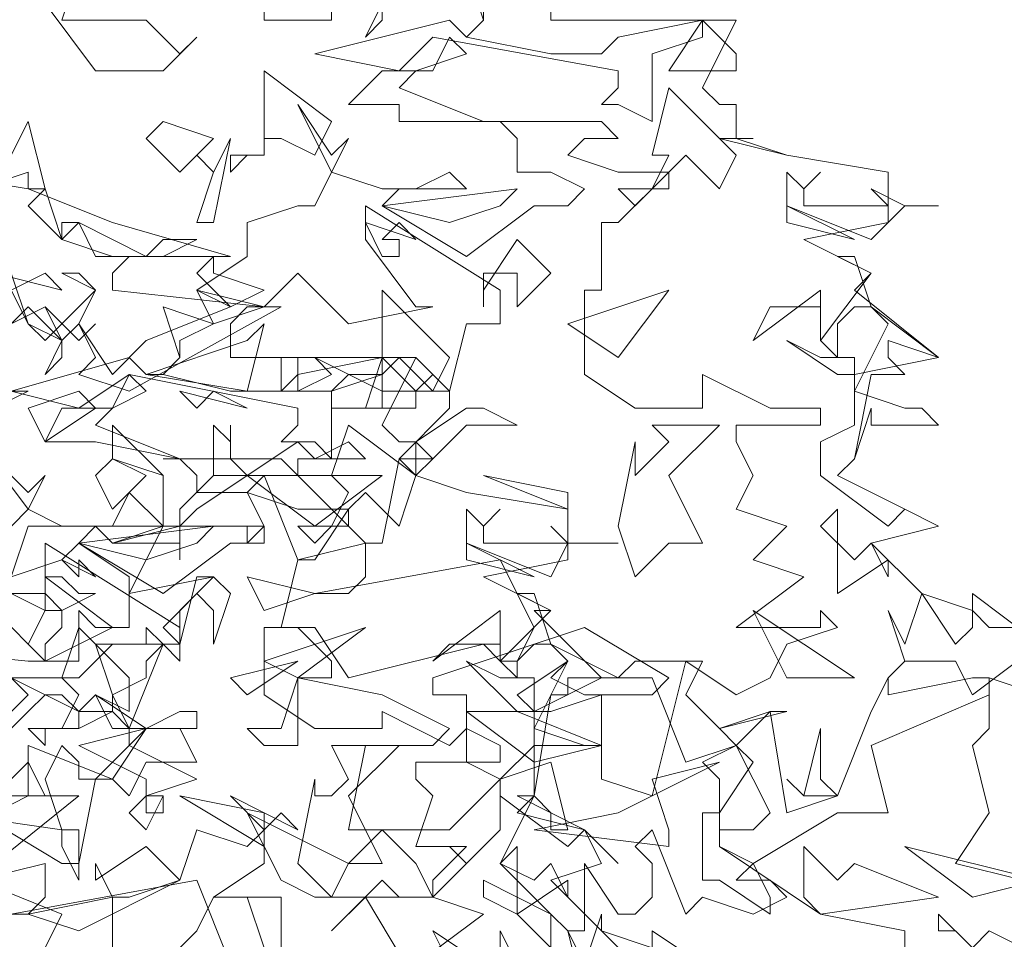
# Model space of a CAD drawing. Header units: millimetres. Extents: x 4234 to 4704, y 1542 to 2004.
# Tile 37 of 256: x 4383.73 to 4389.54, y 1627.03 to 1632.45. Entities that reach past the tile are written whole.
import ezdxf

# ---------------------------------------------------------------- set-up
doc = ezdxf.new("R2010")
doc.units = ezdxf.units.MM
doc.linetypes.add('DASHED', pattern=[19.05, 12.7, -6.35])
doc.layers.add('BOD', color=40, linetype='Continuous')
doc.layers.add('DIMENSIONS', color=7, linetype='Continuous')
pattern_1 = [(90, (3399.144, -158.445), (-8.980256, 8.980256), [2.38125, -15.57926]), (45, (3399.144, -158.445), (-8.980256, 8.980256), [2.38125, -10.31875]), (135, (3399.144, -158.445), (-8.980256, -8.980256), [2.38125, -10.31875])]

# ---------------------------------------------------------------- blocks, each defined once
blk = doc.blocks.new('A$Cf9015526')
at = {"color": 116, "lineweight": 0, "true_color": 0x136734}
for points in [[(1.4435, 3.4199), (1.4213, 3.3533), (1.4435, 3.3533), (1.5323, 3.3533), (1.5545, 3.3311), (1.5767, 3.3089), (1.5989, 3.3311), (1.5545, 3.2867), (1.4657, 3.2867), (1.3991, 3.3755)], [(2.0653, 3.4199), (2.0653, 3.3533), (2.3095, 3.3533), (2.2651, 3.2645), (2.2873, 3.2423), (2.3095, 3.2423), (2.3095, 3.1978), (2.2873, 3.1978), (2.3762, 3.1756), (2.5094, 3.1534), (2.5094, 3.0868), (2.3984, 3.0646), (2.4872, 3.0202), (2.465, 2.998), (2.576, 2.9091), (2.465, 2.8869), (2.465, 2.8647), (2.5316, 2.8425), (2.5538, 2.8425), (2.576, 2.8203), (2.4872, 2.8203), (2.4872, 2.8425), (2.465, 2.7759), (2.4428, 2.7537), (2.5316, 2.7093), (2.576, 2.6871), (2.4872, 2.6649), (2.5538, 2.5982), (2.6204, 2.576), (2.6427, 2.5538), (2.6871, 2.5538)], [(2.7093, 2.465), (2.6427, 2.4872), (2.6427, 2.4206), (2.6204, 2.3984), (2.6427, 2.3095), (2.5982, 2.2429), (2.6871, 2.2207)], [(2.6204, 2.1319), (2.5982, 2.1541), (2.576, 2.1541), (2.576, 2.1763), (2.6204, 2.1319), (2.6427, 2.1541), (2.6871, 2.1319)], [(1.4879, 2.0653), (1.4879, 2.1985), (1.5101, 2.1985), (1.5767, 2.2207), (1.5989, 2.2873), (1.6655, 2.2651), (1.6877, 2.2873), (1.6877, 2.2429), (1.6211, 2.1985), (1.71, 2.1985), (1.71, 2.1097)], [(1.6877, 2.1319), (1.6655, 2.1985), (1.6433, 2.1985), (1.6211, 2.1985), (1.5989, 2.1541), (1.5767, 2.1319)], [(1.8876, 2.0875), (1.821, 2.1985), (1.7766, 2.1541), (1.8432, 2.2207), (1.8654, 2.1985), (1.9098, 2.1985), (1.9542, 2.2429), (1.932, 2.2651), (1.9542, 2.2429), (1.9986, 2.2873), (1.9986, 2.3318), (1.9986, 2.354), (1.932, 2.2873), (1.9098, 2.2873), (1.8876, 2.2873), (1.7988, 2.2873), (1.821, 2.3984), (1.9098, 2.3984), (1.932, 2.4206), (1.8432, 2.465), (1.7322, 2.4872), (1.7322, 2.465), (1.7322, 2.4206), (1.7322, 2.3984), (1.6877, 2.3984), (1.6655, 2.4206), (1.71, 2.4206), (1.7322, 2.4872), (1.7544, 2.4872), (1.7766, 2.4872), (1.7766, 2.5094), (1.7322, 2.5538), (1.6877, 2.5538), (1.7544, 2.5538), (1.7988, 2.4872), (1.9764, 2.5316), (1.9986, 2.5094), (2.0209, 2.5094), (2.0431, 2.5538), (1.9986, 2.6427), (1.7544, 2.5982), (1.7988, 2.5982), (1.821, 2.6205), (1.821, 2.6649), (1.7322, 2.6427), (1.6877, 2.7537), (1.6211, 2.7537), (1.6211, 2.8203), (1.6433, 2.7981), (1.6433, 2.8203), (1.6433, 2.7981), (1.6433, 2.7759), (1.6655, 2.7537), (1.7322, 2.7981), (1.7544, 2.7759), (1.7988, 2.7981), (1.821, 2.7759), (1.7322, 2.7759), (1.7322, 2.7537), (1.821, 2.6649), (1.8432, 2.6649), (1.8654, 2.7759), (1.932, 2.8425), (1.932, 2.8647), (1.9098, 2.8647), (1.8432, 2.8647), (1.8432, 2.8869), (1.7988, 2.8869), (1.7766, 2.8647), (1.7544, 2.8647), (1.71, 2.8647), (1.71, 2.9091), (1.7322, 2.9091), (1.7322, 2.8647), (1.7766, 2.8869), (1.7544, 2.9091), (1.8432, 2.8647), (1.8876, 2.8647), (1.9098, 2.8869), (1.8876, 2.9091), (1.932, 2.8647), (1.9542, 2.9536), (1.9764, 2.9536), (1.9986, 2.9536), (1.9986, 2.998), (1.821, 3.109), (1.821, 3.0646), (1.8876, 2.9758), (1.9098, 2.9758), (1.7988, 2.9536), (1.7322, 3.0202), (1.6877, 2.9758), (1.71, 2.9758), (1.5101, 2.8647), (1.4435, 2.8869), (1.4657, 2.9091), (1.4435, 2.9536), (1.4213, 2.9314), (1.3768, 2.9536), (1.3546, 2.998)], [(1.3546, 3.0202), (1.3768, 2.9536), (1.3991, 2.9314), (1.4657, 2.998), (1.4435, 3.0202), (1.4213, 3.0202), (1.4657, 2.998), (1.4435, 2.9536), (1.4879, 2.8869), (1.5323, 2.9314), (1.6433, 2.9758), (1.5989, 2.998), (1.6655, 3.0424), (1.6655, 3.0868), (1.7322, 3.109), (1.7544, 3.109), (1.7766, 3.1534), (1.7322, 3.2423), (1.7766, 3.1756), (1.7988, 3.1978), (1.7766, 3.1534), (1.8432, 3.1312), (1.8876, 3.1312), (1.932, 3.1534), (1.9542, 3.1312), (1.8654, 3.1312), (1.8432, 3.109), (1.9542, 3.0424), (2.0431, 3.109), (2.0875, 3.109), (2.1097, 3.1312), (2.0653, 3.1534), (2.0209, 3.1534), (2.0209, 3.1978), (1.9986, 3.22), (1.9542, 3.22), (2.1319, 3.22), (2.1541, 3.1978), (2.1097, 3.1978), (2.0875, 3.1756), (2.1541, 3.1534), (2.2207, 3.1534), (2.1541, 3.0868), (2.1319, 3.0868), (2.1319, 2.998), (2.1097, 2.998), (2.1097, 2.8869), (2.1763, 2.8425), (2.2651, 2.8425), (2.2651, 2.8869), (2.354, 2.8425), (2.3762, 2.8425), (2.4206, 2.8425), (2.4206, 2.8203), (2.3095, 2.8203), (2.3095, 2.7981), (2.3318, 2.7537), (2.3095, 2.7093), (2.3762, 2.6871), (2.3318, 2.6427), (2.3984, 2.6205), (2.3095, 2.5538), (2.3984, 2.5538), (2.4206, 2.5538), (2.4206, 2.576), (2.4428, 2.5538), (2.3762, 2.5316), (2.354, 2.4872), (2.3095, 2.465), (2.2429, 2.5094), (2.1985, 2.3318), (2.1319, 2.354), (2.1319, 2.465), (2.0653, 2.4428), (2.0431, 2.4428), (2.0209, 2.465), (2.0875, 2.5094), (2.0653, 2.4872), (2.1097, 2.465), (2.1319, 2.465), (2.1985, 2.465), (2.2207, 2.4872), (2.1097, 2.5538), (1.9098, 2.4872), (1.9098, 2.465), (1.9542, 2.465), (1.9542, 2.3762), (1.9986, 2.354), (2.0653, 2.3762), (2.0875, 2.2873), (2.0653, 2.2873), (2.0653, 2.3095), (2.0431, 2.3318), (1.9986, 2.2429), (2.0653, 2.1763), (2.0875, 2.1541), (2.1097, 2.1541), (2.1097, 2.2429), (2.1541, 2.1763), (2.1763, 2.1763), (2.1985, 2.1985), (2.1985, 2.2429), (2.1763, 2.2651), (2.1985, 2.2873), (2.2429, 2.1763), (2.2651, 2.1985), (2.3318, 2.1763), (2.3762, 2.1985), (2.354, 2.2207), (2.3095, 2.2207), (2.3318, 2.2429), (2.2873, 2.2651), (2.2873, 2.354), (2.2651, 2.3762), (2.3095, 2.3984), (2.2873, 2.4206), (2.3762, 2.4428), (2.354, 2.4428), (2.3095, 2.3984), (2.3318, 2.3762), (2.2873, 2.3095), (2.2873, 2.2651), (2.4206, 2.1763), (2.5316, 2.1541), (2.5316, 2.0653)], [(1.2436, 3.1534), (1.3768, 3.1312), (1.4879, 3.0868), (1.6433, 3.0424), (1.5101, 3.0424), (1.4879, 3.0202), (1.4879, 2.998), (1.6877, 2.9758), (1.6655, 2.9758), (1.6433, 2.9536), (1.6433, 2.9091), (1.8876, 2.9091), (1.8432, 2.8203), (1.8654, 2.7981), (1.8876, 2.7981), (1.8876, 2.7537), (1.9542, 2.7315), (2.0875, 2.7093), (2.0875, 2.6427), (1.9764, 2.6205), (2.0653, 2.576), (2.0431, 2.576), (2.1319, 2.4872), (2.0431, 2.4428), (2.0431, 2.4206), (2.1097, 2.3984), (2.1319, 2.3984), (2.0653, 2.3984), (2.0431, 2.3984), (2.0431, 2.3318), (2.0209, 2.3095), (2.1097, 2.2873), (2.1319, 2.2429), (2.0653, 2.2207), (2.1319, 2.1541), (2.1985, 2.1319)], [(1.1548, 2.5316), (1.3768, 2.5094), (1.4435, 2.5094), (1.4435, 2.5316), (1.4435, 2.576), (1.4657, 2.5538), (1.5101, 2.5538), (1.5101, 2.6205), (1.4435, 2.6649), (1.4213, 2.6427), (1.3546, 2.6205)], [(1.3546, 2.6205), (1.3768, 2.6871), (1.4657, 2.6871), (1.4879, 2.6649), (1.5545, 2.6871), (1.5545, 2.7093), (1.5545, 2.7537), (1.4879, 2.7759), (1.4879, 2.8203), (1.5545, 2.7537), (1.5545, 2.6871), (1.5767, 2.6871), (1.6655, 2.6871), (1.6877, 2.6871), (1.6877, 2.6649), (1.6655, 2.6649), (1.6655, 2.6871), (1.5545, 2.6871), (1.5101, 2.5982), (1.6211, 2.6205), (1.5989, 2.6205), (1.5767, 2.5316), (1.4879, 2.5316), (1.4435, 2.4872), (1.3324, 2.4872)], [(1.9986, 2.1319), (1.9986, 2.1541), (2.0209, 2.1097)], [(1.3546, 2.1319), (1.3768, 2.0653), (1.5545, 2.1097), (1.5767, 2.0875), (1.5989, 2.0875), (1.6433, 2.1097), (1.5989, 2.2207), (1.3546, 2.1763), (1.3768, 2.1763), (1.3991, 2.1985), (1.3991, 2.2429), (1.3102, 2.2207)], [(1.3546, 2.354), (1.3768, 2.3762), (1.3991, 2.3318), (1.3324, 2.3318)], [(1.3102, 2.3095), (1.4213, 2.2429), (1.4435, 2.2429), (1.4657, 2.354), (1.5101, 2.3984), (1.5101, 2.4206), (1.4879, 2.4428), (1.4435, 2.4206), (1.4435, 2.4428), (1.4213, 2.465), (1.3991, 2.465), (1.3768, 2.4428), (1.3546, 2.4206)], [(1.3324, 2.4206), (1.3768, 2.465), (1.3546, 2.4872), (1.4435, 2.4428), (1.4879, 2.4428), (1.4879, 2.465), (1.5101, 2.4206), (1.5545, 2.5316), (1.5767, 2.5094), (1.5767, 2.5316), (1.5767, 2.5538), (1.3991, 2.6649), (1.3991, 2.6205), (1.4879, 2.5538), (1.3991, 2.5094), (1.3324, 2.576)], [(1.3324, 2.6649), (1.3768, 2.7093), (1.3102, 2.7981), (1.3768, 2.7315), (1.3991, 2.7537), (1.3768, 2.7093), (1.4213, 2.6871), (1.4879, 2.6871), (1.5101, 2.7315), (1.5545, 2.6871), (1.4657, 2.6871), (1.4435, 2.6649), (1.5545, 2.5982), (1.6433, 2.6649), (1.6655, 2.6649), (1.6877, 2.6871), (1.6655, 2.7315), (1.5989, 2.7315), (1.5989, 2.7537), (1.5767, 2.7759), (1.5545, 2.7759), (1.71, 2.7759), (1.7322, 2.7537), (1.6877, 2.7537), (1.6655, 2.7315), (1.7322, 2.7093), (1.7544, 2.7093), (1.7988, 2.7093), (1.7544, 2.6427), (1.7322, 2.6427), (1.71, 2.5538), (1.6877, 2.5538), (1.6877, 2.465), (1.7544, 2.4206), (1.8432, 2.4206), (1.8432, 2.4428), (1.932, 2.3984), (1.9542, 2.4206), (1.9986, 2.3984), (1.9986, 2.3762), (1.8876, 2.3762), (1.8876, 2.354), (1.9098, 2.3318), (1.8876, 2.2651), (1.9542, 2.2651), (1.9098, 2.2207), (1.9098, 2.1985), (1.9764, 2.1763), (1.8876, 2.1097)], [(1.3324, 2.3095), (1.3768, 2.3318), (1.3768, 2.3984), (1.4879, 2.354), (1.4435, 2.354), (1.4435, 2.3762), (1.4213, 2.3984), (1.3991, 2.354), (1.4213, 2.2873), (1.4435, 2.2873), (1.4435, 2.2207), (1.4213, 2.2651), (1.4213, 2.2873), (1.2658, 2.3095)], [(1.3102, 2.2207), (1.4213, 2.1763), (1.3991, 2.1319), (1.3991, 2.1097), (1.3768, 2.0209), (1.3324, 2.0209)]]:
    blk.add_lwpolyline(points, dxfattribs=at)
for points in [[(1.7988, 3.4199), (1.8432, 3.3755), (1.8432, 3.3533), (1.821, 3.3311), (1.8432, 3.3755), (1.7766, 3.4199), (1.7766, 3.3977), (1.7766, 3.3533), (1.6877, 3.3533), (1.6877, 3.4199), (1.71, 3.3755)], [(1.9764, 3.3755), (1.9764, 3.3533), (1.9542, 3.3311), (2.0653, 3.3089), (2.1319, 3.3089), (2.1541, 3.3311), (2.2651, 3.3533), (2.2651, 3.3311), (2.1985, 3.3089), (2.1985, 3.22), (2.1541, 3.2423), (2.1319, 3.2423), (2.1541, 3.2645), (2.1541, 3.2867), (1.9098, 3.3311), (1.8654, 3.2867), (1.7544, 3.3089), (1.932, 3.3533), (1.9542, 3.3311), (1.9764, 3.3533), (1.9542, 3.4199), (2.0431, 3.3977)], [(2.3095, 3.2867), (2.2207, 3.2867), (2.2651, 3.3533), (2.3095, 3.3089)], [(1.8876, 3.2867), (1.8654, 3.2645), (1.9764, 3.22), (1.8654, 3.22), (1.8654, 3.2423), (1.7988, 3.2423), (1.8432, 3.2867), (1.9098, 3.2867), (1.932, 3.3311), (1.9542, 3.3089)], [(1.7544, 3.1756), (1.71, 3.1978), (1.6877, 3.1978), (1.6877, 3.1756), (1.6655, 3.1756), (1.6433, 3.1534), (1.6433, 3.1756), (1.6877, 3.1756), (1.6877, 3.22), (1.6877, 3.2867), (1.7766, 3.22)], [(2.2873, 3.1312), (2.2429, 3.1756), (2.2207, 3.1534), (2.2207, 3.1312), (2.1985, 3.1312), (2.1763, 3.109), (2.1541, 3.1312), (2.1985, 3.1312), (2.2207, 3.1756), (2.1985, 3.1756), (2.2207, 3.2645), (2.3095, 3.1756)], [(1.3768, 3.1312), (1.3768, 3.1534), (1.3102, 3.1312), (1.288, 3.1756), (1.3102, 3.1534), (1.3324, 3.1534), (1.3546, 3.1756), (1.3102, 3.1978), (1.2214, 3.1756), (1.0659, 3.1312), (1.1104, 3.1534), (1.1326, 3.1978), (1.1548, 3.1534), (1.177, 3.1756), (1.177, 3.1978), (1.2214, 3.1756), (1.3102, 3.22), (1.3546, 3.1756), (1.3768, 3.22), (1.3991, 3.1312)], [(1.5767, 3.1534), (1.5323, 3.1978), (1.5545, 3.22), (1.6211, 3.1978)], [(1.5989, 3.0868), (1.6211, 3.1534), (1.5989, 3.1756), (1.6211, 3.1534), (1.6433, 3.1978), (1.6211, 3.0868)], [(2.3095, 3.1978), (2.3762, 3.1756), (2.3095, 3.1978), (2.2873, 3.1978), (2.3318, 3.1978)], [(2.4206, 3.1534), (2.3984, 3.1312), (2.3984, 3.109), (2.4872, 3.109), (2.5094, 3.109), (2.4872, 3.1312), (2.5316, 3.109), (2.576, 3.109), (2.5316, 3.109), (2.4872, 3.0646), (2.3762, 3.109), (2.3762, 3.1534), (2.3984, 3.1312)], [(1.3768, 3.109), (1.3991, 3.1312), (1.4213, 3.0646)], [(1.932, 3.0868), (1.8432, 3.109), (2.0209, 3.1312), (1.9986, 3.109)], [(2.3762, 3.0868), (2.3762, 3.109), (2.465, 3.0646)], [(1.4213, 3.0646), (1.4879, 3.0424), (1.4213, 3.0646), (1.4213, 3.0868), (1.4435, 3.0868)], [(1.5545, 3.0646), (1.5989, 3.0646), (1.5545, 3.0424), (1.4657, 3.0424), (1.4435, 3.0868), (1.5323, 3.0424)], [(1.8876, 3.0646), (1.8654, 3.0868), (1.8432, 3.0646), (1.8654, 3.0646), (1.8654, 3.0424), (1.8432, 3.0424), (1.821, 3.0868)], [(2.0209, 2.9758), (2.0209, 3.0202), (1.9986, 3.0202), (1.9764, 3.0202), (1.9764, 2.9758), (1.9764, 2.998), (2.0209, 3.0646), (2.0653, 3.0202)], [(1.6877, 2.998), (1.6433, 2.9758), (1.5989, 3.0202), (1.6211, 3.0424), (1.6211, 3.0202)], [(2.4872, 2.9758), (2.576, 2.9091), (2.5094, 2.9314), (2.5094, 2.9091), (2.5316, 2.8869), (2.4872, 2.8869), (2.465, 2.7759), (2.4428, 2.7537), (2.5316, 2.7093), (2.576, 2.6871), (2.5316, 2.7093), (2.5094, 2.6871), (2.4206, 2.7537), (2.4206, 2.7981), (2.465, 2.8203), (2.465, 2.8647), (2.5094, 2.9536), (2.4872, 2.9758), (2.465, 2.9758), (2.4428, 2.9536), (2.4428, 2.9091), (2.4206, 2.9314), (2.4206, 2.9758), (2.354, 2.9758), (2.3318, 2.9314), (2.4206, 2.998), (2.4206, 2.9536), (2.4206, 2.9314), (2.4872, 3.0202), (2.4428, 3.0424), (2.465, 3.0424)], [(1.3991, 3.0202), (1.3546, 2.998), (1.3324, 3.0202), (1.4213, 2.998)], [(1.6211, 2.9536), (1.5989, 2.998), (1.6877, 2.9758)], [(1.9098, 2.8647), (1.8654, 2.9091), (1.8432, 2.8869), (1.8432, 2.8425), (1.821, 2.8425), (1.7988, 2.8425), (1.7766, 2.8425), (1.8432, 2.8425), (1.8432, 2.9091), (1.8432, 2.998), (1.932, 2.9091)], [(2.0875, 2.9536), (2.2207, 2.998), (2.1541, 2.9091)], [(1.3991, 2.9758), (1.4213, 2.9314), (1.4213, 2.9091), (1.3991, 2.8869), (1.4213, 2.9314), (1.3768, 2.9758), (1.3546, 2.9536), (1.3546, 2.9091), (1.2658, 2.9091), (1.2658, 2.9758), (1.3102, 2.9314)], [(1.5767, 2.9314), (1.5767, 2.9091), (1.5545, 2.8869), (1.6433, 2.8647), (1.71, 2.8647), (1.7322, 2.8869), (1.8432, 2.9091), (1.8432, 2.8869), (1.7766, 2.8647), (1.7766, 2.7759), (1.7544, 2.7981), (1.71, 2.7981), (1.7322, 2.8203), (1.7322, 2.8425), (1.5101, 2.8869), (1.4435, 2.8425), (1.3546, 2.8647), (1.5101, 2.9091), (1.5323, 2.8869), (1.5545, 2.8869), (1.5767, 2.9091), (1.5545, 2.9758), (1.6211, 2.9536)], [(1.4657, 2.9536), (1.4435, 2.9314), (1.3991, 2.9758), (1.4435, 2.9314)], [(1.5323, 2.8869), (1.6655, 2.9314), (1.6877, 2.9536), (1.6655, 2.8647)], [(2.4428, 2.9091), (2.465, 2.9091), (2.465, 2.8869), (2.4428, 2.8869), (2.3762, 2.9314), (2.4206, 2.9091)], [(1.3546, 2.9091), (1.3324, 2.9091), (1.3102, 2.8869), (1.3324, 2.8647), (1.3768, 2.8647), (1.288, 2.8203), (1.2658, 2.8647), (1.288, 2.9091)], [(1.8876, 2.8425), (1.821, 2.8425), (1.8432, 2.9091), (1.8876, 2.8647)], [(1.4879, 2.8425), (1.4657, 2.8203), (1.5767, 2.7759), (1.4657, 2.7981), (1.3991, 2.7981), (1.4213, 2.8425), (1.4879, 2.8425), (1.5101, 2.8869), (1.5323, 2.8647)], [(1.3991, 2.7981), (1.3768, 2.8425), (1.4435, 2.8647), (1.4657, 2.8425)], [(1.6211, 2.8647), (1.6655, 2.8425), (1.5767, 2.8647), (1.5989, 2.8425)], [(2.0209, 2.8203), (1.9542, 2.8203), (1.9098, 2.7759), (1.8876, 2.7981), (1.9542, 2.8425), (1.9764, 2.8425)], [(1.8654, 2.6871), (1.821, 2.7315), (1.7988, 2.7093), (1.7988, 2.6871), (1.7766, 2.6871), (1.7544, 2.6649), (1.7322, 2.6871), (1.7766, 2.6871), (1.7988, 2.7315), (1.7766, 2.7537), (1.7988, 2.8203), (1.8876, 2.7537)], [(2.2207, 2.7537), (2.2651, 2.6649), (2.2207, 2.6649), (2.1763, 2.6205), (2.1541, 2.6871), (2.1763, 2.7981), (2.1763, 2.7759), (2.1763, 2.7537), (2.2207, 2.7981), (2.1985, 2.8203), (2.2873, 2.8203)], [(1.4879, 2.7093), (1.4657, 2.7537), (1.4879, 2.7759), (1.5323, 2.7537)], [(1.8876, 2.7537), (1.9542, 2.7315), (1.8876, 2.7537), (1.8654, 2.7759), (1.9098, 2.7759)], [(1.7544, 2.6871), (1.6655, 2.7537), (1.5989, 2.7093), (1.5767, 2.6871), (1.5767, 2.6427), (1.5767, 2.6649), (1.4879, 2.6649), (1.5767, 2.6871), (1.5767, 2.7093), (1.6211, 2.7537), (1.8432, 2.7537)], [(2.0875, 2.7093), (1.9764, 2.7537), (2.0875, 2.7315)], [(1.9986, 2.7093), (1.9764, 2.6871), (1.9764, 2.6649), (2.0653, 2.6649), (2.0875, 2.6649), (2.0653, 2.6871), (2.0875, 2.6649), (2.1541, 2.6649), (2.0875, 2.6649), (2.0653, 2.6205), (1.9542, 2.6649), (1.9542, 2.7093), (1.9764, 2.6871)], [(2.465, 2.6427), (2.4872, 2.6649), (2.5094, 2.6205), (2.5094, 2.6427), (2.4428, 2.5982), (2.4428, 2.7093), (2.4206, 2.6871)], [(1.5323, 2.6427), (1.4435, 2.6649), (1.6211, 2.6871), (1.5989, 2.6649)], [(1.9542, 2.6427), (1.9542, 2.6649), (2.0431, 2.6205)], [(1.4657, 2.6205), (1.4435, 2.6427), (1.4435, 2.6205), (1.4213, 2.6427)], [(1.4435, 2.5982), (1.4657, 2.5982), (1.4213, 2.576), (1.4213, 2.5538), (1.3991, 2.5316), (1.3991, 2.5094), (1.3768, 2.5316), (1.3991, 2.576), (1.3546, 2.5982), (1.3991, 2.5982), (1.4213, 2.576), (1.3991, 2.576), (1.3991, 2.6205), (1.4213, 2.6205)], [(1.6211, 2.5316), (1.6211, 2.576), (1.5989, 2.5982), (1.5767, 2.576), (1.5767, 2.5316), (1.5545, 2.5538), (1.6211, 2.6205), (1.6433, 2.5982)], [(1.6877, 2.576), (1.6655, 2.6205), (1.7544, 2.5982)], [(2.0653, 2.5316), (2.1541, 2.4872), (2.0875, 2.4872), (2.0875, 2.465), (2.0653, 2.465), (2.0431, 2.3318), (2.0209, 2.3318), (2.1097, 2.2873), (2.1541, 2.2429), (2.1097, 2.2873), (2.0875, 2.2651), (1.9986, 2.3318), (1.9986, 2.354), (2.0431, 2.3984), (2.0431, 2.4206), (2.0875, 2.5094), (2.0653, 2.5316), (2.0431, 2.5316), (2.0209, 2.5094), (2.0209, 2.4872), (1.9986, 2.5094), (1.9986, 2.5316), (1.932, 2.5316), (1.9098, 2.5094), (1.9986, 2.576), (1.9986, 2.5094), (2.0653, 2.576), (2.0209, 2.5982), (2.0431, 2.5982)], [(2.5982, 2.5316), (2.6204, 2.5538), (2.6204, 2.5982), (2.7093, 2.5316), (2.6204, 2.465), (2.5982, 2.5094), (2.5316, 2.5094), (2.5094, 2.4872), (2.5316, 2.5094), (2.5094, 2.576), (2.5316, 2.5316), (2.5538, 2.5982)], [(2.465, 2.4872), (2.3318, 2.576), (2.3762, 2.4872)], [(1.5101, 2.4428), (1.4657, 2.465), (1.4435, 2.4428), (1.4435, 2.4206), (1.3991, 2.4206), (1.3991, 2.3984), (1.3768, 2.4206), (1.4213, 2.4206), (1.4435, 2.465), (1.4213, 2.4872), (1.4435, 2.5538), (1.5101, 2.4872)], [(1.5323, 2.5094), (1.5323, 2.4872), (1.4879, 2.465), (1.4657, 2.5316), (1.5323, 2.5316), (1.5323, 2.5538), (1.5545, 2.5316)], [(1.6877, 2.5094), (1.821, 2.5538), (1.7322, 2.4872)], [(1.6655, 2.465), (1.6433, 2.4872), (1.7322, 2.5094)], [(2.0209, 2.4872), (2.0431, 2.4872), (2.0431, 2.4428), (2.0209, 2.4428), (1.9542, 2.5094), (1.9986, 2.4872)], [(2.2429, 2.465), (2.2873, 2.4206), (2.354, 2.4428), (2.3762, 2.3095), (2.4428, 2.3318), (2.4872, 2.4428), (2.5094, 2.4872), (2.5094, 2.465), (2.6204, 2.4872), (2.6427, 2.4872), (2.6427, 2.465), (2.4872, 2.3984), (2.5094, 2.3095), (2.4428, 2.3095), (2.3318, 2.2429), (2.354, 2.1985), (2.354, 2.1763), (2.2873, 2.2207), (2.2651, 2.2207), (2.2651, 2.3095), (2.2873, 2.3095), (2.2873, 2.2873), (2.3318, 2.2873), (2.354, 2.3095), (2.3095, 2.3984), (2.2429, 2.3762), (2.1985, 2.4872), (2.1541, 2.4872), (2.1763, 2.5094), (2.2651, 2.5094)], [(1.5767, 2.4428), (1.5989, 2.4428), (1.5989, 2.4206), (1.4879, 2.4206), (1.4657, 2.465), (1.5323, 2.4206)], [(2.0431, 2.3762), (1.9542, 2.4428), (1.9764, 2.4428), (2.0209, 2.4428), (2.1319, 2.3984)], [(1.5989, 2.354), (1.5323, 2.3318), (1.5545, 2.3318), (1.5545, 2.3095), (1.5323, 2.3095), (1.5323, 2.354), (1.4435, 2.3984), (1.5323, 2.4206), (1.5101, 2.3984)], [(1.5989, 2.3762), (1.5323, 2.3762), (1.5101, 2.3318), (1.4879, 2.354), (1.5323, 2.4206), (1.5767, 2.4206)], [(2.4428, 2.3318), (2.3984, 2.3318), (2.3762, 2.354), (2.3984, 2.3318), (2.4206, 2.4206), (2.4206, 2.354)], [(1.7988, 2.3318), (1.8432, 2.2429), (1.7988, 2.2429), (1.7766, 2.1985), (1.7322, 2.2429), (1.7544, 2.354), (1.7544, 2.3318), (1.7766, 2.3318), (1.7988, 2.354), (1.7766, 2.3984), (1.8654, 2.3984)], [(2.2207, 2.2651), (2.0431, 2.2873), (2.1541, 2.3095), (2.2873, 2.3762), (2.1985, 2.354), (2.2207, 2.2873)], [(1.3324, 2.2429), (1.2436, 2.3095), (1.1992, 2.2651), (1.177, 2.2651), (1.177, 2.2207), (1.1548, 2.2429), (1.0882, 2.2207), (1.0882, 2.2429), (1.177, 2.2651), (1.1548, 2.2651), (1.2214, 2.3318), (1.4435, 2.3318)], [(1.5323, 2.2873), (1.5101, 2.3095), (1.5323, 2.3318), (1.5545, 2.3318)], [(1.6877, 2.2651), (1.5767, 2.3318), (1.6877, 2.3095)], [(1.71, 2.3095), (1.7322, 2.2873), (1.6433, 2.3318), (1.6877, 2.2873)], [(1.8432, 2.2873), (1.8876, 2.2429), (1.9098, 2.1985), (1.7988, 2.1985), (1.7766, 2.1985), (1.7544, 2.1985), (1.71, 2.2207), (1.6655, 2.3095), (1.7988, 2.2429)], [(1.4435, 2.1541), (1.3768, 2.1763), (1.4879, 2.1985), (1.4657, 2.2429), (1.4657, 2.2207), (1.5323, 2.2651), (1.5767, 2.2207)], [(2.0431, 2.2207), (2.0653, 2.2429), (2.0875, 2.1985), (2.0875, 2.2207), (2.0209, 2.1763), (2.0209, 2.2651), (1.9986, 2.2429)], [(2.465, 2.2429), (2.576, 2.1985), (2.4206, 2.1763), (2.3984, 2.1985), (2.3984, 2.2651), (2.4428, 2.2207)], [(2.7093, 2.2207), (2.5316, 2.2651), (2.6204, 2.1985)], [(2.0653, 2.1319), (2.0209, 2.1763), (1.9764, 2.1985), (1.9764, 2.2207), (2.0653, 2.1763)], [(2.1763, 2.1097), (2.1985, 2.1319), (2.1985, 2.1541), (2.2651, 2.1097), (2.1985, 2.0431), (2.1763, 2.0875), (2.1097, 2.0653), (2.0875, 2.0653), (2.1097, 2.0653), (2.0875, 2.1541), (2.1097, 2.1097), (2.1319, 2.1763), (2.1319, 2.1541)], [(2.0431, 2.0653), (1.9098, 2.1541), (1.9542, 2.0653)]]:
    blk.add_lwpolyline(points, close=True, dxfattribs=at)

msp = doc.modelspace()

# ---------------------------------------------------------------- hatches: boundary and pattern name
at = {"layer": 'DIMENSIONS'}
h = msp.add_hatch(dxfattribs=at)
h.set_pattern_fill('GRASS', color=256, scale=0.5)
h.set_pattern_definition(pattern_1)
h.paths.add_polyline_path([(4417.6425, 1844.3253), (4423.2951, 1838.2514), (4434.9969, 1847.6295), (4469.633, 1855.411), (4513.1489, 1877.6572), (4531.9103, 1892.8657), (4546.8873, 1910.4574), (4556.576, 1922.7476), (4577.553, 1933.381), (4592.7448, 1936.6466), (4614.9867, 1937.2699), (4624.0253, 1937.2699), (4633.3522, 1938.7107), (4636.3977, 1940.2306), (4631.8428, 1952.3869, 0.161807)])
h.paths.add_polyline_path([(4631.8428, 1952.3869), (4629.8752, 1957.6381), (4629.4018, 1957.3619), (4621.324, 1958.355), (4615.8552, 1959.6126), (4597.3065, 1970.6836), (4571.5628, 1964.4359), (4571.5628, 1952.3502), (4556.6565, 1951.2934), (4533.2051, 1949.7013), (4514.0135, 1931.7588), (4500.0937, 1928.3885), (4467.5142, 1910.2651), (4457.6487, 1889.7679), (4440.0951, 1876.8578), (4418.6103, 1858.4577), (4410.1637, 1852.3615), (4417.6425, 1844.3253, -0.161807)])
h.paths.add_polyline_path([(4548.0789, 1916.6002), (4552.8565, 1929.9377), (4546.693, 1932.1455), (4541.9153, 1918.808)], flags=24)
h.paths.add_polyline_path([(4503.0556, 1883.2742), (4507.8332, 1896.6117), (4501.6696, 1898.8196), (4496.892, 1885.482)], flags=24)
h.paths.add_polyline_path([(4451.7368, 1857.409), (4456.5145, 1870.7465), (4450.3509, 1872.9544), (4445.5733, 1859.6168)], flags=24)
h.paths.add_polyline_path([(4412.9931, 1854.3366), (4417.0765, 1849.9489), (4419.3393, 1852.0547), (4415.2559, 1856.4424)], flags=24)
h.paths.add_polyline_path([(4596.3471, 1950.1809), (4601.1248, 1963.5184), (4594.9612, 1965.7262), (4590.1836, 1952.3887)], flags=24)
h.paths.add_polyline_path([(4509.7992, 1914.4402), (4520.7716, 1919.9756), (4517.1217, 1927.2104), (4506.1494, 1921.675)], flags=24)
h.paths.add_polyline_path([(4321.6553, 1898.427), (4326.0339, 1896.392), (4327.3367, 1899.1951), (4322.958, 1901.2301)], flags=9)
h.paths.add_polyline_path([(4333.4365, 1891.9961), (4338.2762, 1888.46), (4340.0997, 1890.9559), (4335.26, 1894.492)], flags=9)
h.paths.add_polyline_path([(4351.1951, 1875.6427), (4355.5215, 1871.4944), (4357.6608, 1873.7255), (4353.3344, 1877.8738)], flags=9)
h.paths.add_polyline_path([(4373.9221, 1853.7811), (4378.2721, 1849.6575), (4380.3986, 1851.9008), (4376.0487, 1856.0244)], flags=9)
h.paths.add_polyline_path([(4389.205, 1846.109), (4392.5459, 1849.595), (4390.3143, 1851.7338), (4386.9734, 1848.2478)], flags=9)
h.paths.add_polyline_path([(4407.9742, 1825.8927), (4411.6376, 1829.0381), (4409.6239, 1831.3833), (4405.9606, 1828.2379)], flags=9)
h.paths.add_polyline_path([(4405.6972, 1823.1876), (4408.8355, 1819.5181), (4411.1846, 1821.5272), (4408.0463, 1825.1967)], flags=9)
h.paths.add_polyline_path([(4412.0765, 1813.536), (4414.8574, 1808.2263), (4417.5956, 1809.6604), (4414.8147, 1814.9701)], flags=9)
h.paths.add_polyline_path([(4306.0633, 1735.5308), (4308.3702, 1742.3082), (4305.4441, 1743.3042), (4303.1371, 1736.5268)], flags=9)
h.paths.add_polyline_path([(4289.1237, 1902.077), (4295.0617, 1902.8939), (4294.6404, 1905.9561), (4288.7025, 1905.1392)], flags=9)
h.paths.add_polyline_path([(4305.67, 1902.4686), (4311.5251, 1901.1867), (4312.1862, 1904.2062), (4306.331, 1905.4882)], flags=9)
h.paths.add_polyline_path([(4434.2122, 1813.2206), (4438.5999, 1817.304), (4436.4941, 1819.5668), (4432.1063, 1815.4834)], flags=9)
h.paths.add_polyline_path([(4381.102, 1865.7275), (4385.1854, 1861.3397), (4387.4482, 1863.4456), (4383.3648, 1867.8333)], flags=9)
h.paths.add_polyline_path([(4421.9781, 1821.8049), (4426.0615, 1817.4172), (4428.3243, 1819.523), (4424.2409, 1823.9108)], flags=9)
h.paths.add_polyline_path([(4410.3951, 1823.868), (4413.9297, 1827.1574), (4411.8239, 1829.4202), (4408.2893, 1826.1308)], flags=9)
h.paths.add_polyline_path([(4387.3909, 1817.4858), (4392.1686, 1830.8233), (4386.005, 1833.0311), (4381.2274, 1819.6936)], flags=9)
h.paths.add_polyline_path([(4347.9726, 1750.0597), (4352.7503, 1763.3972), (4346.5867, 1765.6051), (4341.8091, 1752.2675)], flags=9)
h.paths.add_polyline_path([(4341.4321, 1678.3148), (4346.2097, 1691.6523), (4340.0462, 1693.8601), (4335.2686, 1680.5226)], flags=9)
h.paths.add_polyline_path([(4323.3673, 1583.7016), (4328.1449, 1597.0392), (4321.9814, 1599.247), (4317.2037, 1585.9095)], flags=9)
h.paths.add_polyline_path([(4335.3652, 1700.4464), (4339.9795, 1713.3279), (4330.8251, 1716.6071), (4326.2108, 1703.7256)], flags=9)
h.paths.add_polyline_path([(4396.1792, 1839.031), (4404.6554, 1830.2107), (4406.8611, 1832.3304), (4398.3849, 1841.1506)], flags=9)
h.paths.add_polyline_path([(4396.4333, 1860.2956), (4402.6288, 1853.7761), (4403.7122, 1854.8057), (4397.5167, 1861.3251)], flags=9)
h.paths.add_polyline_path([(4349.0141, 1900.3774), (4363.5849, 1891.1608), (4365.102, 1893.5592), (4350.5312, 1902.7758)], flags=9)
h.paths.add_polyline_path([(4438.6658, 1769.7519), (4437.6109, 1764.1146), (4441.3279, 1763.4191), (4442.3828, 1769.0563)], flags=9)
h.paths.add_polyline_path([(4432.3393, 1775.0815), (4431.5916, 1769.3953), (4435.3409, 1768.9023), (4436.0886, 1774.5885)], flags=9)
h.paths.add_polyline_path([(4446.5759, 1765.0098), (4445.4726, 1759.3818), (4449.1836, 1758.6543), (4450.2868, 1764.2824)], flags=9)
h.paths.add_polyline_path([(4333.2801, 1902.1363), (4338.0795, 1900.1576), (4339.5209, 1903.6536), (4334.7215, 1905.6324)], flags=9)
h.paths.add_polyline_path([(4335.5168, 1907.037), (4340.8576, 1904.9473), (4342.2355, 1908.4689), (4336.8946, 1910.5586)], flags=9)
h.paths.add_polyline_path([(4338.3128, 1912.555), (4343.7532, 1910.7401), (4344.9499, 1914.3274), (4339.5095, 1916.1422)], flags=9)
h.paths.add_polyline_path([(4390.5848, 1863.0102), (4393.6134, 1859.8177), (4396.592, 1862.6434), (4393.5633, 1865.8359)], flags=9)
h.paths.add_polyline_path([(4431.1188, 1819.2282), (4434.1502, 1816.0327), (4437.1288, 1818.8584), (4434.0973, 1822.0539)], flags=9)
h.paths.add_polyline_path([(4421.1353, 1830.1653), (4424.1639, 1826.9728), (4427.1425, 1829.7985), (4424.1138, 1832.991)], flags=9)
h.paths.add_polyline_path([(4410.884, 1841.2141), (4413.9127, 1838.0216), (4416.8913, 1840.8473), (4413.8626, 1844.0398)], flags=9)
h.paths.add_polyline_path([(4400.5883, 1852.1946), (4403.617, 1849.0021), (4406.5956, 1851.8278), (4403.5669, 1855.0203)], flags=9)
h.paths.add_polyline_path([(4378.8646, 1874.7618), (4381.8961, 1871.5663), (4384.8747, 1874.392), (4381.8432, 1877.5875)], flags=9)
h = msp.add_hatch(dxfattribs=at)
h.set_pattern_fill('GRASS', color=256, scale=0.5)
h.set_pattern_definition(pattern_1)
h.paths.add_polyline_path([(4408.8621, 1832.1996), (4393.7747, 1848.4713), (4381.6113, 1830.9217), (4363.6012, 1808.7018), (4358.3674, 1803.3966), (4341.8853, 1775.147), (4339.6484, 1751.0878), (4324.4915, 1725.327), (4322.615, 1687.402), (4321.4896, 1659.197), (4314.6168, 1611.7031), (4291.9238, 1588.6095), (4316.1894, 1573.3254, -0.136079)])
h.paths.add_polyline_path([(4392.7529, 1820.4059), (4397.5305, 1833.7435), (4391.367, 1835.9513), (4386.5894, 1822.6138)], flags=24)
h.paths.add_polyline_path([(4353.3346, 1752.9799), (4358.1123, 1766.3174), (4351.9487, 1768.5253), (4347.1711, 1755.1877)], flags=24)
h.paths.add_polyline_path([(4340.7272, 1703.3666), (4345.3415, 1716.2481), (4336.1871, 1719.5273), (4331.5728, 1706.6458)], flags=24)
h = msp.add_hatch(dxfattribs=at)
h.set_pattern_fill('GRASS', color=256, scale=0.5)
h.set_pattern_definition(pattern_1)
h.paths.add_polyline_path([(4310.8274, 1570.4052, -0.136079), (4403.5002, 1829.2794), (4388.4127, 1845.5512), (4376.2493, 1828.0016), (4358.2392, 1805.7816), (4353.0055, 1800.4765), (4336.5233, 1772.2268), (4334.2864, 1748.1676), (4319.1295, 1722.4069), (4317.253, 1684.4818), (4316.1276, 1656.2769), (4309.2548, 1608.7829), (4286.5618, 1585.6893)])
h.paths.add_polyline_path([(4386.9246, 1816.184), (4392.6349, 1832.1251), (4386.4713, 1834.3329), (4380.7611, 1818.3918)], flags=24)
h.paths.add_polyline_path([(4335.4543, 1700.695), (4339.9559, 1713.262), (4330.8015, 1716.5412), (4326.2998, 1703.9742)], flags=24)

# ---------------------------------------------------------------- linework, layer by layer
at = {"layer": 'DIMENSIONS', "linetype": 'DASHED', "lineweight": 5}
msp.add_arc((4823.9531, 1532.7393), 514.5063, 144.782267, 175.801743, dxfattribs=at)

# ---------------------------------------------------------------- block references
at = {"layer": 'BOD', "xscale": 4.480026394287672, "yscale": 4.480026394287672, "zscale": 4.480026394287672}
msp.add_blockref('A$Cf9015526', (4377.6136, 1617.4261, 480.9174), dxfattribs=at)

doc.saveas('drawing.dxf')
